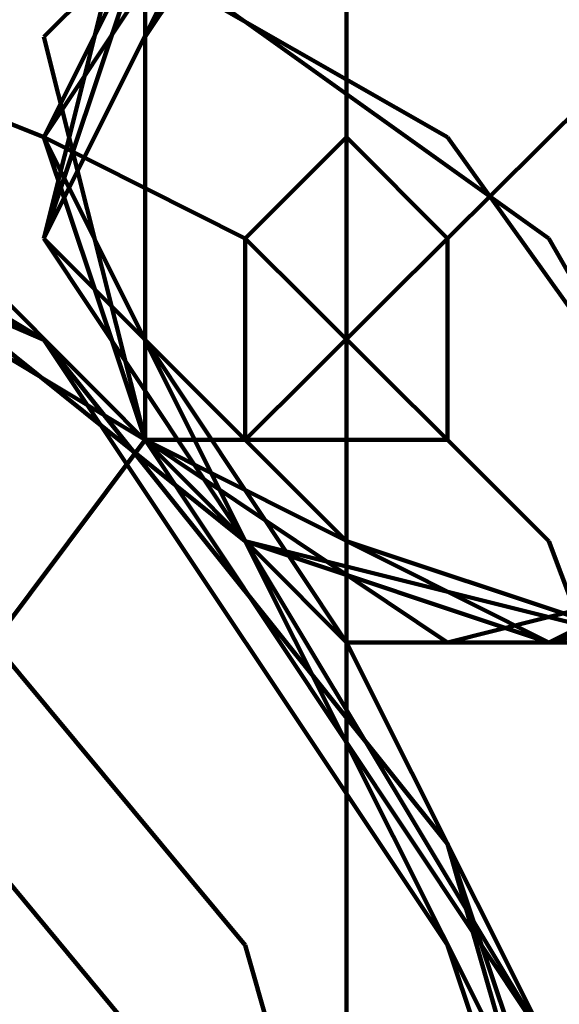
# Model space of a CAD drawing. Header units: inches. Extents: x -1901 to 7725, y 4299 to 7113.
# Tile 144 of 180: x 2624.46 to 2626.72, y 6206.64 to 6210.76. Entities that reach past the tile are written whole.
import ezdxf

# ---------------------------------------------------------------- set-up
doc = ezdxf.new("R2010")
doc.units = ezdxf.units.IN
doc.header["$MEASUREMENT"] = 0
doc.layers.add('at_Entity', color=7, linetype='Continuous')

msp = doc.modelspace()

# ---------------------------------------------------------------- linework, layer by layer
at = {"layer": 'at_Entity', "color": 7, "lineweight": 211}
for p, q in [((2625.8294, 5514.1568), (2625.8294, 6647.8769)), ((2624.5627, 6210.273), (2620.3388, 6211.959)), ((2626.2532, 6210.273), (2623.296, 6211.959)), ((2626.6769, 6209.8493), (2623.7197, 6211.959)), ((2625.8294, 6211.959), (2624.5627, 6210.6922)), ((2625.4057, 6211.959), (2624.5627, 6210.273)), ((2625.8294, 6211.959), (2624.9865, 6210.6922)), ((2625.8294, 6211.959), (2624.9865, 6210.6922)), ((2625.8294, 6211.959), (2624.9865, 6210.6922)), ((2625.8294, 6211.959), (2624.9865, 6210.6922)), ((2625.8294, 6211.959), (2624.9865, 6210.6922)), ((2625.8294, 6211.959), (2624.9865, 6210.6922)), ((2625.8294, 6211.959), (2624.9865, 6210.6922)), ((2625.8294, 6211.959), (2624.9865, 6210.6922)), ((2625.8294, 6211.959), (2624.9865, 6210.6922)), ((2625.8294, 6211.959), (2624.9865, 6210.6922)), ((2625.8294, 6211.959), (2624.9865, 6210.6922)), ((2625.8294, 6211.959), (2624.9865, 6210.6922)), ((2625.8294, 6211.959), (2624.9865, 6210.6922)), ((2625.8294, 6211.959), (2624.9865, 6210.6922)), ((2625.8294, 6211.959), (2624.9865, 6210.6922)), ((2625.8294, 6211.959), (2624.9865, 6210.6922)), ((2625.8294, 6211.959), (2624.9865, 6210.6922)), ((2625.8294, 6211.959), (2624.9865, 6210.6922)), ((2625.8294, 6211.959), (2624.9865, 6210.6922)), ((2625.4057, 6211.5398), (2624.5627, 6209.8493)), ((2625.4057, 6211.5398), (2624.5627, 6210.273)), ((2625.4057, 6211.5398), (2624.5627, 6210.273)), ((2625.4057, 6211.5398), (2624.5627, 6210.273)), ((2625.4057, 6211.5398), (2624.5627, 6210.273)), ((2625.4057, 6211.5398), (2624.5627, 6209.8493)), ((2625.4057, 6211.5398), (2624.5627, 6210.273)), ((2625.4057, 6211.5398), (2624.5627, 6210.273)), ((2625.4057, 6211.5398), (2624.5627, 6209.8493)), ((2625.4057, 6211.5398), (2624.5627, 6210.273)), ((2625.4057, 6211.5398), (2624.5627, 6210.273)), ((2625.4057, 6211.5398), (2624.5627, 6210.273)), ((2625.4057, 6211.5398), (2624.5627, 6210.273)), ((2625.4057, 6211.5398), (2624.5627, 6210.273)), ((2625.4057, 6211.5398), (2624.5627, 6210.273)), ((2625.4057, 6211.5398), (2624.5627, 6209.8493)), ((2625.4057, 6211.5398), (2624.5627, 6210.273)), ((2625.4057, 6211.5398), (2624.5627, 6209.8493)), ((2625.4057, 6211.5398), (2624.5627, 6210.273)), ((2625.4057, 6211.5398), (2624.5627, 6210.273)), ((2625.4057, 6211.5398), (2624.5627, 6209.8493)), ((2624.9865, 6211.5398), (2624.5627, 6209.8493)), ((2624.9865, 6211.5398), (2624.5627, 6209.8493)), ((2625.4057, 6211.5398), (2624.5627, 6210.273)), ((2625.4057, 6211.5398), (2624.5627, 6210.273)), ((2625.4057, 6211.5398), (2624.5627, 6210.273)), ((2625.4057, 6211.5398), (2624.5627, 6210.273)), ((2625.4057, 6211.5398), (2624.5627, 6210.273)), ((2625.4057, 6211.5398), (2624.5627, 6209.8493)), ((2625.4057, 6211.5398), (2624.5627, 6210.273)), ((2625.4057, 6211.5398), (2624.5627, 6210.273)), ((2625.4057, 6211.5398), (2624.5627, 6209.8493)), ((2625.4057, 6211.5398), (2624.5627, 6209.8493)), ((2625.4057, 6211.5398), (2624.5627, 6209.8493)), ((2625.4057, 6211.5398), (2624.5627, 6210.273)), ((2625.4057, 6211.5398), (2624.5627, 6210.273)), ((2625.4057, 6211.5398), (2624.5627, 6210.273)), ((2625.4057, 6211.5398), (2624.5627, 6209.8493)), ((2625.4057, 6211.5398), (2624.5627, 6209.8493)), ((2625.4057, 6211.5398), (2624.5627, 6210.273)), ((2625.4057, 6211.5398), (2624.5627, 6210.273)), ((2625.4057, 6211.5398), (2624.5627, 6210.273)), ((2625.4057, 6211.5398), (2624.5627, 6210.273)), ((2625.4057, 6211.5398), (2624.5627, 6210.273)), ((2625.4057, 6211.5398), (2624.5627, 6210.273)), ((2625.4057, 6211.5398), (2624.5627, 6210.273)), ((2625.4057, 6211.5398), (2624.5627, 6210.273)), ((2625.4057, 6211.5398), (2624.5627, 6210.273)), ((2625.4057, 6211.5398), (2624.5627, 6210.273)), ((2625.4057, 6211.5398), (2624.5627, 6210.273)), ((2624.9865, 6211.5398), (2624.5627, 6209.8493)), ((2625.4057, 6211.5398), (2624.5627, 6209.8493)), ((2625.4057, 6211.5398), (2624.5627, 6210.273)), ((2625.4057, 6211.5398), (2624.5627, 6209.8493)), ((2625.4057, 6211.5398), (2624.5627, 6209.8493)), ((2625.4057, 6211.5398), (2624.5627, 6210.273)), ((2624.9865, 6211.5398), (2624.5627, 6209.8493)), ((2625.4057, 6211.5398), (2624.5627, 6210.273)), ((2625.4057, 6211.5398), (2624.5627, 6210.273)), ((2625.4057, 6211.5398), (2624.5627, 6210.273)), ((2625.4057, 6211.5398), (2624.5627, 6210.273)), ((2625.4057, 6211.5398), (2624.5627, 6210.273)), ((2625.4057, 6211.5398), (2624.5627, 6210.273)), ((2625.4057, 6211.5398), (2624.5627, 6210.273)), ((2625.4057, 6211.5398), (2624.5627, 6210.273)), ((2625.4057, 6211.5398), (2624.5627, 6209.8493)), ((2625.4057, 6211.5398), (2624.5627, 6210.273)), ((2625.4057, 6211.5398), (2624.5627, 6210.273)), ((2625.4057, 6211.5398), (2624.5627, 6210.273)), ((2625.4057, 6211.5398), (2624.5627, 6210.273)), ((2625.4057, 6211.5398), (2624.5627, 6210.273)), ((2625.4057, 6211.5398), (2624.5627, 6210.273)), ((2625.4057, 6211.5398), (2624.5627, 6209.8493)), ((2625.4057, 6211.5398), (2624.5627, 6209.8493)), ((2624.9865, 6211.5398), (2624.5627, 6209.8493)), ((2625.4057, 6211.5398), (2624.5627, 6210.273)), ((2625.4057, 6211.5398), (2624.5627, 6210.273)), ((2625.4057, 6211.5398), (2624.5627, 6210.273)), ((2625.4057, 6211.5398), (2624.5627, 6210.273)), ((2625.4057, 6211.5398), (2624.5627, 6210.273)), ((2625.4057, 6211.5398), (2624.5627, 6210.273)), ((2625.4057, 6211.5398), (2624.5627, 6210.273)), ((2625.4057, 6211.5398), (2624.5627, 6210.273)), ((2625.4057, 6211.5398), (2624.5627, 6210.273)), ((2625.4057, 6211.5398), (2624.5627, 6210.273)), ((2624.9865, 6211.5398), (2624.5627, 6209.8493)), ((2625.4057, 6211.5398), (2624.5627, 6209.8493)), ((2625.4057, 6211.5398), (2624.5627, 6209.8493)), ((2625.4057, 6211.5398), (2624.5627, 6210.273)), ((2625.4057, 6211.5398), (2624.5627, 6209.8493)), ((2625.4057, 6211.5398), (2624.5627, 6210.273)), ((2625.4057, 6211.5398), (2624.5627, 6210.273)), ((2625.4057, 6211.5398), (2624.5627, 6210.273)), ((2625.4057, 6211.5398), (2624.5627, 6210.273)), ((2625.4057, 6211.5398), (2624.5627, 6210.273)), ((2625.4057, 6211.5398), (2624.5627, 6210.273)), ((2625.4057, 6211.5398), (2624.5627, 6210.273)), ((2625.4057, 6211.5398), (2624.5627, 6209.8493)), ((2625.4057, 6211.5398), (2624.5627, 6209.8493)), ((2625.4057, 6211.5398), (2624.5627, 6210.273)), ((2624.9865, 6211.5398), (2624.5627, 6209.8493)), ((2625.4057, 6211.5398), (2624.5627, 6210.273)), ((2624.9865, 6211.5398), (2624.5627, 6209.8493)), ((2625.4057, 6211.5398), (2624.5627, 6209.8493)), ((2625.4057, 6211.5398), (2624.5627, 6210.273)), ((2625.4057, 6211.5398), (2624.5627, 6210.273)), ((2625.4057, 6211.5398), (2624.5627, 6209.8493)), ((2625.4057, 6211.5398), (2624.5627, 6210.273)), ((2625.4057, 6211.5398), (2624.5627, 6209.8493)), ((2625.4057, 6211.5398), (2624.5627, 6209.8493)), ((2625.4057, 6211.5398), (2624.5627, 6210.273)), ((2625.4057, 6211.5398), (2624.5627, 6210.273)), ((2625.4057, 6211.5398), (2624.5627, 6210.273)), ((2625.4057, 6211.5398), (2624.5627, 6210.273)), ((2625.4057, 6211.5398), (2624.5627, 6210.273)), ((2625.4057, 6211.5398), (2624.5627, 6210.273)), ((2625.4057, 6211.5398), (2624.5627, 6209.8493)), ((2625.4057, 6211.5398), (2624.5627, 6210.273)), ((2625.4057, 6211.5398), (2624.5627, 6210.273)), ((2625.4057, 6211.5398), (2624.5627, 6210.273)), ((2625.4057, 6211.5398), (2624.5627, 6210.273)), ((2625.4057, 6211.5398), (2624.5627, 6210.273)), ((2625.4057, 6211.5398), (2624.5627, 6210.273)), ((2625.4057, 6211.5398), (2624.5627, 6209.8493)), ((2625.4057, 6211.5398), (2624.5627, 6210.273)), ((2625.4057, 6211.5398), (2624.5627, 6210.273)), ((2625.4057, 6211.5398), (2624.5627, 6209.8493)), ((2625.4057, 6211.5398), (2624.5627, 6210.273)), ((2625.4057, 6211.5398), (2624.5627, 6210.273)), ((2625.4057, 6211.5398), (2624.5627, 6209.8493)), ((2625.4057, 6211.5398), (2624.5627, 6209.8493)), ((2625.4057, 6211.5398), (2624.5627, 6210.273)), ((2625.4057, 6211.5398), (2624.5627, 6210.273)), ((2625.4057, 6211.5398), (2624.5627, 6210.273)), ((2625.4057, 6211.5398), (2624.5627, 6210.273)), ((2625.4057, 6211.5398), (2624.5627, 6209.8493)), ((2625.4057, 6211.5398), (2624.5627, 6210.273)), ((2625.4057, 6211.5398), (2624.5627, 6210.273)), ((2625.4057, 6211.5398), (2624.5627, 6210.273)), ((2625.4057, 6211.5398), (2624.5627, 6210.273)), ((2625.4057, 6211.5398), (2624.5627, 6210.273)), ((2625.4057, 6211.5398), (2624.5627, 6210.273)), ((2625.4057, 6211.5398), (2624.5627, 6209.8493)), ((2625.4057, 6211.5398), (2624.5627, 6210.273)), ((2625.4057, 6211.5398), (2624.5627, 6210.273)), ((2625.4057, 6211.5398), (2624.5627, 6209.8493)), ((2625.4057, 6211.5398), (2624.5627, 6210.273)), ((2625.4057, 6211.5398), (2624.5627, 6210.273)), ((2625.4057, 6211.5398), (2624.5627, 6210.273)), ((2625.4057, 6211.5398), (2624.5627, 6210.273)), ((2625.4057, 6211.5398), (2624.5627, 6210.273)), ((2625.4057, 6211.5398), (2624.5627, 6209.8493)), ((2625.4057, 6211.5398), (2624.5627, 6210.273)), ((2625.4057, 6211.5398), (2624.5627, 6209.8493)), ((2625.4057, 6211.5398), (2624.5627, 6209.8493)), ((2625.4057, 6211.5398), (2624.5627, 6210.273)), ((2625.4057, 6211.5398), (2624.5627, 6210.273)), ((2624.9865, 6211.116), (2624.5627, 6209.8493)), ((2624.9865, 6211.116), (2624.5627, 6209.8493)), ((2624.9865, 6211.116), (2624.5627, 6209.8493)), ((2624.9865, 6211.116), (2624.5627, 6209.8493)), ((2624.9865, 6211.116), (2624.5627, 6209.8493)), ((2624.9865, 6211.116), (2624.5627, 6209.8493)), ((2624.9865, 6211.116), (2624.9865, 6209.4255)), ((2624.9865, 6211.116), (2624.9865, 6209.4255)), ((2624.9865, 6211.116), (2624.9865, 6209.4255)), ((2624.9865, 6211.116), (2624.9865, 6209.4255)), ((2624.9865, 6211.116), (2624.9865, 6209.4255)), ((2624.9865, 6211.116), (2624.9865, 6209.4255)), ((2624.9865, 6211.116), (2624.9865, 6209.4255)), ((2624.9865, 6211.116), (2624.9865, 6209.4255)), ((2624.9865, 6211.116), (2624.9865, 6209.4255)), ((2624.9865, 6211.116), (2624.9865, 6209.4255)), ((2624.9865, 6211.116), (2624.9865, 6209.4255)), ((2624.9865, 6211.116), (2624.9865, 6209.4255)), ((2624.9865, 6211.116), (2624.9865, 6209.4255)), ((2624.9865, 6211.116), (2624.9865, 6209.4255)), ((2624.5627, 6209.4255), (2621.6055, 6210.6922)), ((2624.5627, 6209.4255), (2622.0292, 6210.6922)), ((2624.5627, 6209.4255), (2622.0292, 6210.6922)), ((2624.5627, 6209.4255), (2622.0292, 6210.6922)), ((2624.5627, 6209.4255), (2622.453, 6210.6922)), ((2624.5627, 6209.4255), (2622.453, 6210.6922)), ((2624.5627, 6210.6922), (2624.9865, 6209.0063)), ((2624.9865, 6210.6922), (2624.9865, 6209.4255)), ((2624.9865, 6210.6922), (2624.9865, 6209.4255)), ((2624.9865, 6210.6922), (2624.9865, 6209.4255)), ((2624.9865, 6210.6922), (2624.9865, 6209.4255)), ((2624.9865, 6210.6922), (2624.9865, 6209.4255)), ((2624.9865, 6210.6922), (2624.9865, 6209.4255)), ((2624.9865, 6210.6922), (2624.9865, 6209.4255)), ((2624.9865, 6210.6922), (2624.9865, 6209.4255)), ((2624.9865, 6210.6922), (2624.9865, 6209.4255)), ((2624.9865, 6210.6922), (2624.9865, 6209.4255)), ((2624.9865, 6210.6922), (2624.9865, 6209.4255)), ((2624.9865, 6210.6922), (2624.9865, 6209.4255)), ((2624.9865, 6210.6922), (2624.9865, 6209.4255)), ((2624.9865, 6210.6922), (2624.9865, 6209.4255)), ((2624.9865, 6210.6922), (2624.9865, 6209.4255)), ((2624.9865, 6210.6922), (2624.9865, 6209.0063)), ((2624.9865, 6210.6922), (2624.9865, 6209.4255)), ((2624.9865, 6210.6922), (2624.9865, 6209.4255)), ((2624.9865, 6210.6922), (2624.9865, 6209.4255)), ((2627.1007, 6210.6922), (2626.2532, 6209.8493)), ((2624.9865, 6209.0063), (2622.8768, 6210.273)), ((2624.9865, 6209.0063), (2622.8768, 6210.273)), ((2624.9865, 6209.0063), (2622.8768, 6210.273)), ((2624.9865, 6209.0063), (2622.8768, 6210.273)), ((2624.9865, 6209.0063), (2622.8768, 6210.273)), ((2624.9865, 6209.0063), (2622.8768, 6210.273)), ((2624.9865, 6209.0063), (2622.8768, 6210.273)), ((2624.9865, 6209.0063), (2622.8768, 6210.273)), ((2624.9865, 6209.0063), (2622.8768, 6210.273)), ((2624.9865, 6209.0063), (2622.8768, 6210.273)), ((2624.9865, 6209.0063), (2622.8768, 6210.273)), ((2624.9865, 6209.0063), (2622.8768, 6210.273)), ((2624.9865, 6209.0063), (2622.8768, 6210.273)), ((2624.9865, 6209.0063), (2622.8768, 6210.273)), ((2624.9865, 6209.0063), (2622.8768, 6210.273)), ((2624.9865, 6209.0063), (2622.8768, 6210.273)), ((2624.9865, 6209.0063), (2622.8768, 6210.273)), ((2624.9865, 6209.0063), (2622.8768, 6210.273)), ((2624.9865, 6209.0063), (2622.8768, 6210.273)), ((2624.9865, 6209.0063), (2622.8768, 6210.273)), ((2624.9865, 6209.0063), (2622.8768, 6210.273)), ((2624.9865, 6209.0063), (2622.8768, 6210.273)), ((2624.9865, 6209.0063), (2622.8768, 6210.273)), ((2624.9865, 6209.0063), (2622.8768, 6210.273)), ((2624.9865, 6209.0063), (2622.8768, 6210.273)), ((2624.9865, 6209.0063), (2622.8768, 6210.273)), ((2624.9865, 6209.0063), (2622.8768, 6210.273)), ((2624.9865, 6209.0063), (2622.8768, 6210.273)), ((2624.9865, 6209.0063), (2622.8768, 6210.273)), ((2624.9865, 6209.0063), (2622.8768, 6210.273)), ((2624.9865, 6209.0063), (2622.8768, 6210.273)), ((2624.9865, 6209.0063), (2622.8768, 6210.273)), ((2624.9865, 6209.0063), (2622.8768, 6210.273)), ((2624.9865, 6209.0063), (2622.8768, 6210.273)), ((2624.9865, 6209.0063), (2622.8768, 6210.273)), ((2624.9865, 6209.0063), (2622.8768, 6210.273)), ((2625.4057, 6208.5825), (2623.296, 6210.273)), ((2625.4057, 6208.5825), (2623.296, 6210.273)), ((2625.4057, 6208.5825), (2623.296, 6210.273)), ((2625.8294, 6208.1588), (2623.7197, 6210.273)), ((2625.4057, 6209.8493), (2624.5627, 6210.273)), ((2624.5627, 6210.273), (2625.4057, 6208.5825)), ((2624.5627, 6210.273), (2625.4057, 6208.5825)), ((2624.5627, 6210.273), (2625.4057, 6208.5825)), ((2624.5627, 6210.273), (2625.4057, 6208.5825)), ((2624.5627, 6210.273), (2625.4057, 6208.5825)), ((2624.5627, 6210.273), (2625.4057, 6208.5825)), ((2624.5627, 6210.273), (2625.4057, 6208.5825)), ((2624.5627, 6210.273), (2625.4057, 6208.5825)), ((2624.5627, 6210.273), (2625.4057, 6208.5825)), ((2624.5627, 6210.273), (2625.4057, 6208.5825)), ((2624.5627, 6210.273), (2625.4057, 6208.5825)), ((2624.5627, 6210.273), (2625.4057, 6208.5825)), ((2624.5627, 6210.273), (2625.4057, 6208.5825)), ((2624.5627, 6210.273), (2625.4057, 6208.5825)), ((2624.5627, 6210.273), (2625.4057, 6208.5825)), ((2624.5627, 6210.273), (2625.4057, 6208.5825)), ((2624.5627, 6210.273), (2625.4057, 6208.5825)), ((2624.5627, 6210.273), (2625.4057, 6208.5825)), ((2624.5627, 6210.273), (2625.4057, 6208.5825)), ((2624.5627, 6210.273), (2625.4057, 6208.5825)), ((2624.5627, 6210.273), (2625.4057, 6208.5825)), ((2624.5627, 6210.273), (2625.4057, 6208.5825)), ((2624.5627, 6210.273), (2625.4057, 6208.5825)), ((2624.5627, 6210.273), (2625.4057, 6208.5825)), ((2624.5627, 6210.273), (2624.9865, 6209.0063)), ((2624.5627, 6210.273), (2625.4057, 6208.5825)), ((2624.5627, 6210.273), (2625.4057, 6208.5825)), ((2624.5627, 6210.273), (2625.4057, 6208.5825)), ((2624.5627, 6210.273), (2625.4057, 6208.5825)), ((2624.5627, 6210.273), (2625.4057, 6208.5825)), ((2624.5627, 6210.273), (2625.4057, 6208.5825)), ((2624.5627, 6210.273), (2625.4057, 6208.5825)), ((2624.5627, 6210.273), (2625.4057, 6208.5825)), ((2624.5627, 6210.273), (2625.4057, 6208.5825)), ((2624.5627, 6210.273), (2625.4057, 6208.5825)), ((2624.5627, 6210.273), (2625.4057, 6208.5825)), ((2624.5627, 6210.273), (2625.4057, 6208.5825)), ((2624.5627, 6210.273), (2625.4057, 6208.5825)), ((2624.5627, 6210.273), (2625.4057, 6208.5825)), ((2624.5627, 6210.273), (2624.9865, 6209.0063)), ((2624.5627, 6210.273), (2624.9865, 6209.0063)), ((2624.5627, 6210.273), (2624.9865, 6209.0063)), ((2624.5627, 6210.273), (2624.9865, 6209.0063)), ((2624.5627, 6210.273), (2624.9865, 6209.0063)), ((2624.5627, 6210.273), (2625.4057, 6208.5825)), ((2624.5627, 6210.273), (2625.4057, 6208.5825)), ((2624.5627, 6210.273), (2624.9865, 6209.0063)), ((2624.5627, 6210.273), (2625.4057, 6208.5825)), ((2624.5627, 6210.273), (2624.9865, 6209.0063)), ((2624.5627, 6210.273), (2624.9865, 6209.0063)), ((2624.5627, 6210.273), (2624.9865, 6209.0063)), ((2624.5627, 6210.273), (2624.9865, 6209.0063)), ((2624.5627, 6210.273), (2625.4057, 6208.5825)), ((2624.5627, 6210.273), (2625.4057, 6208.5825)), ((2624.5627, 6210.273), (2625.4057, 6208.5825)), ((2624.5627, 6210.273), (2625.4057, 6208.5825)), ((2624.5627, 6210.273), (2625.4057, 6208.5825)), ((2624.5627, 6210.273), (2625.4057, 6208.5825)), ((2624.5627, 6210.273), (2624.9865, 6209.0063)), ((2624.5627, 6210.273), (2624.9865, 6209.0063)), ((2624.5627, 6210.273), (2624.9865, 6209.0063)), ((2624.5627, 6210.273), (2625.4057, 6208.5825)), ((2624.5627, 6210.273), (2625.4057, 6208.5825)), ((2624.5627, 6210.273), (2625.4057, 6208.5825)), ((2624.5627, 6210.273), (2625.4057, 6208.5825)), ((2624.5627, 6210.273), (2625.4057, 6208.5825)), ((2624.5627, 6210.273), (2625.4057, 6208.5825)), ((2624.5627, 6210.273), (2625.4057, 6208.5825)), ((2624.5627, 6210.273), (2624.9865, 6209.0063)), ((2624.5627, 6210.273), (2624.9865, 6209.0063)), ((2624.5627, 6210.273), (2625.4057, 6208.5825)), ((2624.5627, 6210.273), (2625.4057, 6208.5825)), ((2624.5627, 6210.273), (2625.4057, 6208.5825)), ((2624.5627, 6210.273), (2624.9865, 6209.0063)), ((2624.5627, 6210.273), (2625.4057, 6208.5825)), ((2624.5627, 6210.273), (2624.9865, 6209.0063)), ((2624.5627, 6210.273), (2625.4057, 6208.5825)), ((2624.5627, 6210.273), (2625.4057, 6208.5825)), ((2624.5627, 6210.273), (2625.4057, 6208.5825)), ((2624.5627, 6210.273), (2624.9865, 6209.0063)), ((2624.5627, 6210.273), (2625.4057, 6208.5825)), ((2624.5627, 6210.273), (2625.4057, 6208.5825)), ((2624.5627, 6210.273), (2625.4057, 6208.5825)), ((2624.5627, 6210.273), (2625.4057, 6208.5825)), ((2624.5627, 6210.273), (2625.4057, 6208.5825)), ((2624.5627, 6210.273), (2625.4057, 6208.5825)), ((2624.5627, 6210.273), (2625.4057, 6208.5825)), ((2624.5627, 6210.273), (2624.9865, 6209.0063)), ((2624.5627, 6210.273), (2625.4057, 6208.5825)), ((2624.5627, 6210.273), (2625.4057, 6208.5825)), ((2624.5627, 6210.273), (2625.4057, 6208.5825)), ((2624.5627, 6210.273), (2625.4057, 6208.5825)), ((2624.5627, 6210.273), (2625.4057, 6208.5825)), ((2624.5627, 6210.273), (2625.4057, 6208.5825)), ((2624.5627, 6210.273), (2624.9865, 6209.0063)), ((2624.5627, 6210.273), (2625.4057, 6208.5825)), ((2624.5627, 6210.273), (2625.4057, 6208.5825)), ((2624.5627, 6210.273), (2625.4057, 6208.5825)), ((2624.5627, 6210.273), (2625.4057, 6208.5825)), ((2624.5627, 6210.273), (2625.4057, 6208.5825)), ((2624.5627, 6210.273), (2625.4057, 6208.5825)), ((2624.5627, 6210.273), (2625.4057, 6208.5825)), ((2624.5627, 6210.273), (2625.4057, 6208.5825)), ((2624.5627, 6210.273), (2624.9865, 6209.0063)), ((2624.5627, 6210.273), (2625.4057, 6208.5825)), ((2624.5627, 6210.273), (2625.4057, 6208.5825)), ((2624.5627, 6210.273), (2625.4057, 6208.5825)), ((2624.5627, 6210.273), (2625.4057, 6208.5825)), ((2624.5627, 6210.273), (2625.4057, 6208.5825)), ((2624.5627, 6210.273), (2625.4057, 6208.5825)), ((2624.5627, 6210.273), (2625.4057, 6208.5825)), ((2624.5627, 6210.273), (2625.4057, 6208.5825)), ((2625.8294, 6210.273), (2625.4057, 6209.8493)), ((2626.2532, 6209.8493), (2625.8294, 6210.273)), ((2628.3674, 6207.3158), (2626.2532, 6210.273)), ((2624.5627, 6209.8493), (2625.4057, 6208.5825)), ((2624.5627, 6209.8493), (2625.4057, 6208.5825)), ((2624.5627, 6209.8493), (2625.4057, 6208.5825)), ((2624.5627, 6209.8493), (2625.4057, 6208.5825)), ((2624.5627, 6209.8493), (2625.4057, 6208.5825)), ((2624.5627, 6209.8493), (2625.4057, 6208.5825)), ((2624.5627, 6209.8493), (2625.4057, 6208.5825)), ((2624.5627, 6209.8493), (2625.4057, 6208.5825)), ((2624.5627, 6209.8493), (2625.4057, 6208.5825)), ((2624.5627, 6209.8493), (2625.4057, 6208.5825)), ((2624.5627, 6209.8493), (2625.4057, 6208.5825)), ((2624.5627, 6209.8493), (2625.4057, 6208.5825)), ((2624.5627, 6209.8493), (2625.4057, 6208.5825)), ((2624.5627, 6209.8493), (2625.4057, 6208.5825)), ((2624.5627, 6209.8493), (2625.4057, 6208.5825)), ((2624.5627, 6209.8493), (2625.4057, 6208.5825)), ((2624.5627, 6209.8493), (2625.4057, 6208.5825)), ((2624.5627, 6209.8493), (2625.4057, 6208.5825)), ((2624.5627, 6209.8493), (2625.4057, 6208.5825)), ((2624.5627, 6209.8493), (2625.4057, 6208.5825)), ((2624.5627, 6209.8493), (2625.4057, 6208.5825)), ((2624.5627, 6209.8493), (2625.8294, 6208.5825)), ((2624.5627, 6209.8493), (2625.4057, 6208.5825)), ((2624.5627, 6209.8493), (2625.4057, 6208.5825)), ((2624.5627, 6209.8493), (2625.4057, 6208.5825)), ((2624.5627, 6209.8493), (2625.4057, 6208.5825)), ((2624.5627, 6209.8493), (2625.4057, 6208.5825)), ((2624.5627, 6209.8493), (2625.4057, 6208.5825)), ((2624.5627, 6209.8493), (2625.4057, 6208.5825)), ((2624.5627, 6209.8493), (2625.8294, 6208.5825)), ((2624.5627, 6209.8493), (2625.4057, 6208.5825)), ((2624.5627, 6209.8493), (2625.4057, 6208.5825)), ((2624.5627, 6209.8493), (2625.4057, 6208.5825)), ((2624.5627, 6209.8493), (2625.4057, 6208.5825)), ((2624.5627, 6209.8493), (2625.4057, 6208.5825)), ((2624.5627, 6209.8493), (2625.4057, 6208.5825)), ((2624.5627, 6209.8493), (2625.4057, 6208.5825)), ((2624.5627, 6209.8493), (2625.4057, 6208.5825)), ((2624.5627, 6209.8493), (2625.4057, 6208.5825)), ((2624.5627, 6209.8493), (2625.4057, 6208.5825)), ((2624.5627, 6209.8493), (2625.4057, 6208.5825)), ((2624.5627, 6209.8493), (2625.4057, 6208.5825)), ((2624.5627, 6209.8493), (2625.4057, 6208.5825)), ((2624.5627, 6209.8493), (2625.4057, 6208.5825)), ((2624.5627, 6209.8493), (2625.4057, 6208.5825)), ((2624.5627, 6209.8493), (2625.4057, 6208.5825)), ((2624.5627, 6209.8493), (2625.4057, 6208.5825)), ((2624.5627, 6209.8493), (2625.4057, 6208.5825)), ((2624.5627, 6209.8493), (2625.4057, 6208.5825)), ((2624.5627, 6209.8493), (2625.4057, 6208.5825)), ((2624.5627, 6209.8493), (2625.4057, 6208.5825)), ((2624.5627, 6209.8493), (2625.4057, 6208.5825)), ((2626.2532, 6209.8493), (2625.4057, 6209.0063)), ((2625.4057, 6209.8493), (2625.4057, 6209.0063)), ((2625.4057, 6209.8493), (2626.2532, 6209.0063)), ((2626.2532, 6209.0063), (2626.2532, 6209.8493)), ((2628.3674, 6206.8921), (2626.6769, 6209.8493)), ((2625.4057, 6206.8921), (2623.296, 6209.4255)), ((2626.2532, 6206.8921), (2624.5627, 6209.4255)), ((2626.2532, 6207.3158), (2624.5627, 6209.4255)), ((2626.2532, 6206.8921), (2624.5627, 6209.4255)), ((2626.2532, 6207.3158), (2624.5627, 6209.4255)), ((2626.2532, 6207.3158), (2624.5627, 6209.4255)), ((2626.2532, 6207.3158), (2624.5627, 6209.4255)), ((2624.9865, 6209.4255), (2625.8294, 6208.1588)), ((2624.9865, 6209.4255), (2625.8294, 6208.1588)), ((2624.9865, 6209.4255), (2625.8294, 6208.1588)), ((2624.9865, 6209.4255), (2625.8294, 6208.1588)), ((2624.9865, 6209.4255), (2625.8294, 6208.1588)), ((2624.9865, 6209.4255), (2625.8294, 6208.1588)), ((2624.9865, 6209.4255), (2625.8294, 6208.5825)), ((2624.9865, 6209.4255), (2625.8294, 6208.1588)), ((2624.9865, 6209.4255), (2625.8294, 6208.1588)), ((2624.9865, 6209.4255), (2625.8294, 6208.1588)), ((2624.9865, 6209.4255), (2625.8294, 6208.5825)), ((2624.9865, 6209.4255), (2625.8294, 6208.1588)), ((2624.9865, 6209.4255), (2625.8294, 6208.1588)), ((2624.9865, 6209.4255), (2625.8294, 6208.1588)), ((2624.9865, 6209.4255), (2625.8294, 6208.1588)), ((2624.9865, 6209.4255), (2625.8294, 6208.1588)), ((2624.9865, 6209.4255), (2625.8294, 6208.1588)), ((2624.9865, 6209.4255), (2625.8294, 6208.5825)), ((2624.9865, 6209.4255), (2625.8294, 6208.1588)), ((2624.9865, 6209.4255), (2625.8294, 6208.1588)), ((2624.9865, 6209.4255), (2625.8294, 6208.1588)), ((2624.9865, 6209.4255), (2625.8294, 6208.1588)), ((2624.9865, 6209.4255), (2625.8294, 6208.1588)), ((2624.9865, 6209.4255), (2625.8294, 6208.1588)), ((2624.9865, 6209.4255), (2625.8294, 6208.5825)), ((2624.9865, 6209.4255), (2625.8294, 6208.5825)), ((2624.9865, 6209.4255), (2625.8294, 6208.1588)), ((2624.9865, 6209.4255), (2625.8294, 6208.5825)), ((2624.9865, 6209.4255), (2625.8294, 6208.1588)), ((2624.9865, 6209.4255), (2625.8294, 6208.1588)), ((2624.9865, 6209.4255), (2625.8294, 6208.1588)), ((2624.9865, 6209.4255), (2625.8294, 6208.1588)), ((2624.9865, 6206.4683), (2622.8768, 6209.0063)), ((2624.9865, 6209.0063), (2623.7197, 6207.3158)), ((2625.4057, 6209.0063), (2624.9865, 6209.0063)), ((2626.6769, 6206.4683), (2624.9865, 6209.0063)), ((2626.6769, 6206.4683), (2624.9865, 6209.0063)), ((2626.6769, 6206.4683), (2624.9865, 6209.0063)), ((2626.6769, 6206.4683), (2624.9865, 6209.0063)), ((2626.6769, 6206.4683), (2624.9865, 6209.0063)), ((2626.6769, 6206.4683), (2624.9865, 6209.0063)), ((2626.6769, 6206.4683), (2624.9865, 6209.0063)), ((2626.6769, 6206.4683), (2624.9865, 6209.0063)), ((2626.6769, 6206.4683), (2624.9865, 6209.0063)), ((2626.6769, 6206.4683), (2624.9865, 6209.0063)), ((2626.6769, 6206.4683), (2624.9865, 6209.0063)), ((2626.6769, 6206.4683), (2624.9865, 6209.0063)), ((2626.6769, 6206.4683), (2624.9865, 6209.0063)), ((2626.6769, 6206.4683), (2624.9865, 6209.0063)), ((2626.6769, 6206.4683), (2624.9865, 6209.0063)), ((2626.6769, 6206.4683), (2624.9865, 6209.0063)), ((2626.6769, 6206.4683), (2624.9865, 6209.0063)), ((2626.6769, 6206.4683), (2624.9865, 6209.0063)), ((2626.6769, 6206.4683), (2624.9865, 6209.0063)), ((2626.6769, 6206.4683), (2624.9865, 6209.0063)), ((2626.6769, 6206.4683), (2624.9865, 6209.0063)), ((2626.6769, 6206.4683), (2624.9865, 6209.0063)), ((2626.6769, 6206.4683), (2624.9865, 6209.0063)), ((2626.6769, 6206.4683), (2624.9865, 6209.0063)), ((2626.6769, 6206.4683), (2624.9865, 6209.0063)), ((2626.6769, 6206.4683), (2624.9865, 6209.0063)), ((2626.6769, 6206.4683), (2624.9865, 6209.0063)), ((2626.6769, 6206.4683), (2624.9865, 6209.0063)), ((2626.6769, 6206.4683), (2624.9865, 6209.0063)), ((2626.6769, 6206.4683), (2624.9865, 6209.0063)), ((2626.6769, 6206.4683), (2624.9865, 6209.0063)), ((2626.6769, 6206.4683), (2624.9865, 6209.0063)), ((2626.6769, 6206.4683), (2624.9865, 6209.0063)), ((2626.6769, 6206.4683), (2624.9865, 6209.0063)), ((2626.6769, 6206.4683), (2624.9865, 6209.0063)), ((2626.6769, 6206.4683), (2624.9865, 6209.0063)), ((2624.9865, 6209.0063), (2626.2532, 6208.1588)), ((2624.9865, 6209.0063), (2626.2532, 6208.1588)), ((2624.9865, 6209.0063), (2626.2532, 6208.1588)), ((2624.9865, 6209.0063), (2626.2532, 6208.1588)), ((2624.9865, 6209.0063), (2626.2532, 6208.1588)), ((2624.9865, 6209.0063), (2626.2532, 6208.1588)), ((2624.9865, 6209.0063), (2626.2532, 6208.1588)), ((2624.9865, 6209.0063), (2626.2532, 6208.1588)), ((2624.9865, 6209.0063), (2626.2532, 6208.1588)), ((2624.9865, 6209.0063), (2626.2532, 6208.1588)), ((2624.9865, 6209.0063), (2626.2532, 6208.1588)), ((2624.9865, 6209.0063), (2626.2532, 6208.1588)), ((2624.9865, 6209.0063), (2626.2532, 6208.1588)), ((2624.9865, 6209.0063), (2626.2532, 6208.1588)), ((2624.9865, 6209.0063), (2626.2532, 6208.1588)), ((2624.9865, 6209.0063), (2626.2532, 6208.1588)), ((2624.9865, 6209.0063), (2626.2532, 6208.1588)), ((2624.9865, 6209.0063), (2626.2532, 6208.1588)), ((2624.9865, 6209.0063), (2626.2532, 6208.1588)), ((2624.9865, 6209.0063), (2626.2532, 6208.1588)), ((2624.9865, 6209.0063), (2626.2532, 6208.1588)), ((2624.9865, 6209.0063), (2626.2532, 6208.1588)), ((2624.9865, 6209.0063), (2626.2532, 6208.1588)), ((2624.9865, 6209.0063), (2626.6769, 6208.1588)), ((2625.4057, 6209.0063), (2626.2532, 6209.0063)), ((2626.6769, 6208.5825), (2626.2532, 6209.0063)), ((2626.6769, 6208.1588), (2628.3674, 6209.0063)), ((2626.6769, 6208.1588), (2628.3674, 6209.0063)), ((2626.6769, 6208.1588), (2628.3674, 6209.0063)), ((2626.6769, 6208.1588), (2628.3674, 6209.0063)), ((2626.6769, 6208.1588), (2628.3674, 6209.0063)), ((2626.6769, 6208.1588), (2628.3674, 6209.0063)), ((2626.6769, 6208.1588), (2628.3674, 6209.0063)), ((2626.6769, 6208.1588), (2628.3674, 6209.0063)), ((2626.6769, 6208.1588), (2628.3674, 6209.0063)), ((2626.6769, 6208.1588), (2628.3674, 6209.0063)), ((2626.6769, 6208.1588), (2628.3674, 6209.0063)), ((2626.6769, 6208.1588), (2628.3674, 6209.0063)), ((2626.6769, 6208.1588), (2628.3674, 6209.0063)), ((2626.6769, 6208.1588), (2628.3674, 6209.0063)), ((2626.6769, 6208.1588), (2628.3674, 6209.0063)), ((2626.6769, 6208.1588), (2628.3674, 6209.0063)), ((2626.6769, 6208.1588), (2628.3674, 6209.0063)), ((2626.6769, 6208.1588), (2628.3674, 6209.0063)), ((2626.6769, 6208.1588), (2628.3674, 6209.0063)), ((2626.6769, 6208.1588), (2628.3674, 6209.0063)), ((2626.6769, 6208.1588), (2628.3674, 6209.0063)), ((2626.6769, 6208.1588), (2628.3674, 6209.0063)), ((2626.6769, 6208.1588), (2628.3674, 6209.0063)), ((2626.6769, 6208.1588), (2628.3674, 6209.0063)), ((2626.6769, 6208.1588), (2628.3674, 6209.0063)), ((2626.6769, 6208.1588), (2628.3674, 6209.0063)), ((2626.6769, 6208.1588), (2628.3674, 6209.0063)), ((2626.6769, 6208.1588), (2628.3674, 6209.0063)), ((2626.6769, 6208.1588), (2628.3674, 6209.0063)), ((2626.6769, 6208.1588), (2628.3674, 6209.0063)), ((2626.6769, 6208.1588), (2628.3674, 6209.0063)), ((2626.6769, 6208.1588), (2628.3674, 6209.0063)), ((2626.6769, 6208.1588), (2628.3674, 6209.0063)), ((2626.6769, 6208.1588), (2628.3674, 6209.0063)), ((2626.6769, 6208.1588), (2628.3674, 6209.0063)), ((2626.6769, 6208.1588), (2628.3674, 6209.0063)), ((2626.6769, 6208.1588), (2628.3674, 6209.0063)), ((2626.6769, 6208.1588), (2628.3674, 6209.0063)), ((2626.6769, 6208.1588), (2628.3674, 6209.0063)), ((2626.6769, 6208.1588), (2628.3674, 6209.0063)), ((2626.6769, 6208.1588), (2628.3674, 6209.0063)), ((2626.6769, 6208.1588), (2628.3674, 6209.0063)), ((2626.6769, 6208.1588), (2628.3674, 6209.0063)), ((2626.6769, 6208.1588), (2628.3674, 6209.0063)), ((2626.6769, 6208.1588), (2628.3674, 6209.0063)), ((2626.6769, 6208.1588), (2628.3674, 6209.0063)), ((2626.6769, 6208.1588), (2628.3674, 6209.0063)), ((2626.6769, 6208.1588), (2628.3674, 6209.0063)), ((2626.6769, 6208.1588), (2628.3674, 6209.0063)), ((2626.6769, 6208.1588), (2628.3674, 6209.0063)), ((2626.6769, 6208.1588), (2628.3674, 6209.0063)), ((2626.6769, 6208.1588), (2628.3674, 6209.0063)), ((2626.6769, 6208.1588), (2628.3674, 6209.0063)), ((2626.6769, 6208.1588), (2628.3674, 6209.0063)), ((2626.6769, 6208.1588), (2628.3674, 6209.0063)), ((2626.6769, 6208.1588), (2628.3674, 6209.0063)), ((2626.6769, 6208.1588), (2628.3674, 6209.0063)), ((2626.6769, 6208.1588), (2628.3674, 6209.0063)), ((2626.6769, 6208.1588), (2628.3674, 6209.0063)), ((2626.6769, 6208.1588), (2628.3674, 6209.0063)), ((2626.6769, 6208.1588), (2628.3674, 6209.0063)), ((2626.6769, 6208.1588), (2628.3674, 6209.0063)), ((2626.6769, 6208.1588), (2628.3674, 6209.0063)), ((2626.6769, 6208.1588), (2628.3674, 6209.0063)), ((2626.6769, 6208.1588), (2628.3674, 6209.0063)), ((2626.6769, 6208.1588), (2628.3674, 6209.0063)), ((2625.4057, 6208.5825), (2627.1007, 6208.1588)), ((2625.4057, 6208.5825), (2626.6769, 6208.1588)), ((2625.4057, 6208.5825), (2626.6769, 6208.1588)), ((2625.4057, 6208.5825), (2626.6769, 6208.1588)), ((2625.4057, 6208.5825), (2626.6769, 6208.1588)), ((2625.4057, 6208.5825), (2627.1007, 6208.1588)), ((2625.4057, 6208.5825), (2627.1007, 6208.1588)), ((2625.4057, 6208.5825), (2626.6769, 6208.1588)), ((2625.4057, 6208.5825), (2626.6769, 6208.1588)), ((2625.4057, 6208.5825), (2627.1007, 6208.1588)), ((2626.6769, 6206.0491), (2625.4057, 6208.5825)), ((2626.6769, 6206.4683), (2625.4057, 6208.5825)), ((2626.6769, 6206.4683), (2625.4057, 6208.5825)), ((2625.4057, 6208.5825), (2626.6769, 6208.1588)), ((2625.4057, 6208.5825), (2626.6769, 6208.1588)), ((2625.4057, 6208.5825), (2626.6769, 6208.1588)), ((2625.4057, 6208.5825), (2626.6769, 6208.1588)), ((2625.4057, 6208.5825), (2626.6769, 6208.1588)), ((2625.4057, 6208.5825), (2626.6769, 6208.1588)), ((2625.4057, 6208.5825), (2627.1007, 6208.1588)), ((2625.4057, 6208.5825), (2626.6769, 6208.1588)), ((2625.4057, 6208.5825), (2627.1007, 6208.1588)), ((2625.4057, 6208.5825), (2626.6769, 6208.1588)), ((2625.4057, 6208.5825), (2626.6769, 6208.1588)), ((2625.4057, 6208.5825), (2627.1007, 6208.1588)), ((2625.4057, 6208.5825), (2626.6769, 6208.1588)), ((2625.4057, 6208.5825), (2626.6769, 6208.1588)), ((2625.4057, 6208.5825), (2626.6769, 6208.1588)), ((2625.4057, 6208.5825), (2626.6769, 6208.1588)), ((2625.4057, 6208.5825), (2626.6769, 6208.1588)), ((2625.4057, 6208.5825), (2626.6769, 6208.1588)), ((2625.4057, 6208.5825), (2626.6769, 6208.1588)), ((2625.4057, 6208.5825), (2627.1007, 6208.1588)), ((2625.4057, 6208.5825), (2626.6769, 6208.1588)), ((2625.4057, 6208.5825), (2626.6769, 6208.1588)), ((2625.4057, 6208.5825), (2627.1007, 6208.1588)), ((2625.4057, 6208.5825), (2627.1007, 6208.1588)), ((2625.4057, 6208.5825), (2627.1007, 6208.1588)), ((2625.4057, 6208.5825), (2626.6769, 6208.1588)), ((2625.4057, 6208.5825), (2626.6769, 6208.1588)), ((2625.4057, 6208.5825), (2627.1007, 6208.1588)), ((2625.4057, 6208.5825), (2627.1007, 6208.1588)), ((2625.4057, 6208.5825), (2626.6769, 6208.1588)), ((2625.4057, 6208.5825), (2626.6769, 6208.1588)), ((2625.4057, 6208.5825), (2626.6769, 6208.1588)), ((2625.4057, 6208.5825), (2626.6769, 6208.1588)), ((2625.4057, 6208.5825), (2626.6769, 6208.1588)), ((2625.4057, 6208.5825), (2626.6769, 6208.1588)), ((2625.4057, 6208.5825), (2627.1007, 6208.1588)), ((2625.4057, 6208.5825), (2626.6769, 6208.1588)), ((2625.4057, 6208.5825), (2626.6769, 6208.1588)), ((2625.4057, 6208.5825), (2626.6769, 6208.1588)), ((2625.4057, 6208.5825), (2626.6769, 6208.1588)), ((2625.4057, 6208.5825), (2626.6769, 6208.1588)), ((2625.4057, 6208.5825), (2626.6769, 6208.1588)), ((2625.4057, 6208.5825), (2627.1007, 6208.1588)), ((2625.4057, 6208.5825), (2626.6769, 6208.1588)), ((2625.4057, 6208.5825), (2627.1007, 6208.1588)), ((2625.4057, 6208.5825), (2627.1007, 6208.1588)), ((2625.4057, 6208.5825), (2626.6769, 6208.1588)), ((2625.4057, 6208.5825), (2626.6769, 6208.1588)), ((2625.4057, 6208.5825), (2626.6769, 6208.1588)), ((2625.4057, 6208.5825), (2626.6769, 6208.1588)), ((2625.4057, 6208.5825), (2626.6769, 6208.1588)), ((2625.4057, 6208.5825), (2627.1007, 6208.1588)), ((2625.4057, 6208.5825), (2626.6769, 6208.1588)), ((2625.4057, 6208.5825), (2627.1007, 6208.1588)), ((2625.4057, 6208.5825), (2627.1007, 6208.1588)), ((2625.4057, 6208.5825), (2626.6769, 6208.1588)), ((2625.4057, 6208.5825), (2626.6769, 6208.1588)), ((2625.4057, 6208.5825), (2626.6769, 6208.1588)), ((2625.4057, 6208.5825), (2626.6769, 6208.1588)), ((2625.4057, 6208.5825), (2626.6769, 6208.1588)), ((2625.4057, 6208.5825), (2626.6769, 6208.1588)), ((2625.4057, 6208.5825), (2626.6769, 6208.1588)), ((2625.4057, 6208.5825), (2626.6769, 6208.1588)), ((2625.4057, 6208.5825), (2626.6769, 6208.1588)), ((2625.4057, 6208.5825), (2627.1007, 6208.1588)), ((2625.4057, 6208.5825), (2627.1007, 6208.1588)), ((2625.4057, 6208.5825), (2626.6769, 6208.1588)), ((2625.4057, 6208.5825), (2627.1007, 6208.1588)), ((2625.4057, 6208.5825), (2626.6769, 6208.1588)), ((2625.4057, 6208.5825), (2626.6769, 6208.1588)), ((2625.4057, 6208.5825), (2626.6769, 6208.1588)), ((2625.4057, 6208.5825), (2626.6769, 6208.1588)), ((2625.4057, 6208.5825), (2626.6769, 6208.1588)), ((2625.4057, 6208.5825), (2627.1007, 6208.1588)), ((2625.4057, 6208.5825), (2627.1007, 6208.1588)), ((2625.4057, 6208.5825), (2627.1007, 6208.1588)), ((2625.4057, 6208.5825), (2626.6769, 6208.1588)), ((2625.4057, 6208.5825), (2626.6769, 6208.1588)), ((2625.4057, 6208.5825), (2626.6769, 6208.1588)), ((2625.4057, 6208.5825), (2626.6769, 6208.1588)), ((2625.4057, 6208.5825), (2627.1007, 6208.1588)), ((2625.4057, 6208.5825), (2626.6769, 6208.1588)), ((2625.4057, 6208.5825), (2627.1007, 6208.1588)), ((2625.4057, 6208.5825), (2626.6769, 6208.1588)), ((2625.4057, 6208.5825), (2627.1007, 6208.1588)), ((2625.4057, 6208.5825), (2627.1007, 6208.1588)), ((2625.4057, 6208.5825), (2626.6769, 6208.1588)), ((2625.4057, 6208.5825), (2626.6769, 6208.1588)), ((2625.4057, 6208.5825), (2626.6769, 6208.1588)), ((2625.4057, 6208.5825), (2626.6769, 6208.1588)), ((2625.4057, 6208.5825), (2627.1007, 6208.1588)), ((2625.4057, 6208.5825), (2626.6769, 6208.1588)), ((2625.4057, 6208.5825), (2627.1007, 6208.1588)), ((2625.4057, 6208.5825), (2626.6769, 6208.1588)), ((2625.4057, 6208.5825), (2626.6769, 6208.1588)), ((2625.4057, 6208.5825), (2626.6769, 6208.1588)), ((2625.4057, 6208.5825), (2626.6769, 6208.1588)), ((2625.4057, 6208.5825), (2626.6769, 6208.1588)), ((2625.4057, 6208.5825), (2627.1007, 6208.1588)), ((2625.4057, 6208.5825), (2626.6769, 6208.1588)), ((2625.4057, 6208.5825), (2627.1007, 6208.1588)), ((2625.4057, 6208.5825), (2626.6769, 6208.1588)), ((2625.4057, 6208.5825), (2626.6769, 6208.1588)), ((2625.4057, 6208.5825), (2627.1007, 6208.1588)), ((2625.4057, 6208.5825), (2627.1007, 6208.1588)), ((2625.4057, 6208.5825), (2626.6769, 6208.1588)), ((2625.4057, 6208.5825), (2626.6769, 6208.1588)), ((2625.4057, 6208.5825), (2626.6769, 6208.1588)), ((2625.4057, 6208.5825), (2627.1007, 6208.1588)), ((2625.4057, 6208.5825), (2626.6769, 6208.1588)), ((2625.4057, 6208.5825), (2626.6769, 6208.1588)), ((2625.4057, 6208.5825), (2626.6769, 6208.1588)), ((2625.4057, 6208.5825), (2626.6769, 6208.1588)), ((2625.4057, 6208.5825), (2626.6769, 6208.1588)), ((2625.4057, 6208.5825), (2626.6769, 6208.1588)), ((2625.4057, 6208.5825), (2627.1007, 6208.1588)), ((2625.4057, 6208.5825), (2626.6769, 6208.1588)), ((2625.4057, 6208.5825), (2626.6769, 6208.1588)), ((2625.4057, 6208.5825), (2627.1007, 6208.1588)), ((2625.4057, 6208.5825), (2626.6769, 6208.1588)), ((2625.4057, 6208.5825), (2626.6769, 6208.1588)), ((2625.4057, 6208.5825), (2626.6769, 6208.1588)), ((2625.4057, 6208.5825), (2626.6769, 6208.1588)), ((2625.4057, 6208.5825), (2626.6769, 6208.1588)), ((2625.4057, 6208.5825), (2627.1007, 6208.1588)), ((2625.4057, 6208.5825), (2626.6769, 6208.1588)), ((2625.4057, 6208.5825), (2627.1007, 6208.1588)), ((2625.4057, 6208.5825), (2627.1007, 6208.1588)), ((2625.4057, 6208.5825), (2626.6769, 6208.1588)), ((2625.4057, 6208.5825), (2626.6769, 6208.1588)), ((2625.8294, 6208.5825), (2627.1007, 6208.1588)), ((2625.8294, 6208.5825), (2627.1007, 6208.1588)), ((2625.8294, 6208.5825), (2627.1007, 6208.1588)), ((2625.8294, 6208.5825), (2627.1007, 6208.1588)), ((2625.8294, 6208.5825), (2627.1007, 6208.1588)), ((2625.8294, 6208.5825), (2627.1007, 6208.1588)), ((2625.8294, 6208.5825), (2627.1007, 6208.1588)), ((2625.8294, 6208.5825), (2627.1007, 6208.1588)), ((2626.2532, 6208.1588), (2627.9437, 6208.5825)), ((2626.2532, 6208.1588), (2627.9437, 6208.5825)), ((2626.2532, 6208.1588), (2627.9437, 6208.5825)), ((2626.2532, 6208.1588), (2627.9437, 6208.5825)), ((2626.2532, 6208.1588), (2627.9437, 6208.5825)), ((2626.2532, 6208.1588), (2627.9437, 6208.5825)), ((2626.2532, 6208.1588), (2627.9437, 6208.5825)), ((2626.2532, 6208.1588), (2627.9437, 6208.5825)), ((2626.2532, 6208.1588), (2627.9437, 6208.5825)), ((2626.2532, 6208.1588), (2627.9437, 6208.5825)), ((2626.2532, 6208.1588), (2627.9437, 6208.5825)), ((2626.2532, 6208.1588), (2627.9437, 6208.5825)), ((2626.2532, 6208.1588), (2627.9437, 6208.5825)), ((2626.2532, 6208.1588), (2627.9437, 6208.5825)), ((2626.2532, 6208.1588), (2627.9437, 6208.5825)), ((2626.2532, 6208.1588), (2627.9437, 6208.5825)), ((2626.2532, 6208.1588), (2627.9437, 6208.5825)), ((2626.2532, 6208.1588), (2627.9437, 6208.5825)), ((2626.2532, 6208.1588), (2627.9437, 6208.5825)), ((2626.2532, 6208.1588), (2627.9437, 6208.5825)), ((2626.2532, 6208.1588), (2627.9437, 6208.5825)), ((2626.2532, 6208.1588), (2627.9437, 6208.5825)), ((2627.9437, 6205.2016), (2626.6769, 6208.5825)), ((2626.6769, 6208.1588), (2628.3674, 6208.5825)), ((2626.6769, 6208.1588), (2628.3674, 6208.5825)), ((2626.6769, 6208.1588), (2628.3674, 6208.5825)), ((2626.6769, 6208.1588), (2628.3674, 6208.5825)), ((2626.6769, 6208.1588), (2627.9437, 6208.5825)), ((2626.6769, 6208.1588), (2627.9437, 6208.5825)), ((2626.6769, 6208.1588), (2628.3674, 6208.5825)), ((2626.6769, 6208.1588), (2628.3674, 6208.5825)), ((2626.6769, 6208.1588), (2628.3674, 6208.5825)), ((2626.6769, 6208.1588), (2628.3674, 6208.5825)), ((2626.6769, 6208.1588), (2628.3674, 6208.5825)), ((2626.6769, 6208.1588), (2627.9437, 6208.5825)), ((2626.6769, 6208.1588), (2627.9437, 6208.5825)), ((2626.6769, 6208.1588), (2627.9437, 6208.5825)), ((2626.6769, 6208.1588), (2628.3674, 6208.5825)), ((2626.6769, 6208.1588), (2627.9437, 6208.5825)), ((2626.6769, 6208.1588), (2627.9437, 6208.5825)), ((2626.6769, 6208.1588), (2627.9437, 6208.5825)), ((2626.6769, 6208.1588), (2627.9437, 6208.5825)), ((2626.6769, 6208.1588), (2627.9437, 6208.5825)), ((2626.6769, 6208.1588), (2627.9437, 6208.5825)), ((2626.6769, 6208.1588), (2627.9437, 6208.5825)), ((2626.6769, 6208.1588), (2627.9437, 6208.5825)), ((2626.6769, 6208.1588), (2627.9437, 6208.5825)), ((2626.6769, 6208.1588), (2627.9437, 6208.5825)), ((2626.6769, 6208.1588), (2627.9437, 6208.5825)), ((2626.6769, 6208.1588), (2627.9437, 6208.5825)), ((2626.6769, 6208.1588), (2627.9437, 6208.5825)), ((2626.6769, 6208.1588), (2628.3674, 6208.5825)), ((2626.6769, 6208.1588), (2628.3674, 6208.5825)), ((2626.6769, 6208.1588), (2628.3674, 6208.5825)), ((2626.6769, 6208.1588), (2628.3674, 6208.5825)), ((2626.6769, 6208.1588), (2627.9437, 6208.5825)), ((2625.8294, 6208.1588), (2627.5199, 6208.1588)), ((2625.8294, 6208.1588), (2627.5199, 6208.1588)), ((2625.8294, 6208.1588), (2627.5199, 6208.1588)), ((2625.8294, 6208.1588), (2627.5199, 6208.1588)), ((2627.1007, 6205.6253), (2625.8294, 6208.1588)), ((2625.8294, 6208.1588), (2627.5199, 6208.1588)), ((2625.8294, 6208.1588), (2627.5199, 6208.1588)), ((2625.8294, 6208.1588), (2627.5199, 6208.1588)), ((2625.8294, 6208.1588), (2627.5199, 6208.1588)), ((2625.8294, 6208.1588), (2627.5199, 6208.1588)), ((2625.8294, 6208.1588), (2627.5199, 6208.1588)), ((2625.8294, 6208.1588), (2627.5199, 6208.1588)), ((2625.8294, 6208.1588), (2627.5199, 6208.1588)), ((2625.8294, 6208.1588), (2627.5199, 6208.1588)), ((2625.8294, 6208.1588), (2627.5199, 6208.1588)), ((2625.8294, 6208.1588), (2627.5199, 6208.1588)), ((2625.8294, 6208.1588), (2627.5199, 6208.1588)), ((2625.8294, 6208.1588), (2627.5199, 6208.1588)), ((2625.8294, 6208.1588), (2627.5199, 6208.1588)), ((2625.8294, 6208.1588), (2627.5199, 6208.1588)), ((2625.8294, 6208.1588), (2627.5199, 6208.1588)), ((2625.8294, 6208.1588), (2627.5199, 6208.1588)), ((2625.8294, 6208.1588), (2627.5199, 6208.1588)), ((2625.8294, 6208.1588), (2627.5199, 6208.1588)), ((2625.8294, 6208.1588), (2627.5199, 6208.1588)), ((2625.8294, 6208.1588), (2627.5199, 6208.1588)), ((2625.8294, 6208.1588), (2627.5199, 6208.1588)), ((2626.2532, 6208.1588), (2627.5199, 6208.1588)), ((2627.1007, 6204.3586), (2626.2532, 6207.3158)), ((2627.1007, 6204.3586), (2626.2532, 6207.3158)), ((2627.1007, 6204.3586), (2626.2532, 6207.3158)), ((2627.1007, 6204.7824), (2626.2532, 6207.3158)), ((2626.2532, 6203.9348), (2625.4057, 6206.8921)), ((2627.1007, 6204.3586), (2626.2532, 6206.8921)), ((2627.1007, 6204.3586), (2626.2532, 6206.8921))]:
    msp.add_line(p, q, dxfattribs=at)

doc.saveas('drawing.dxf')
